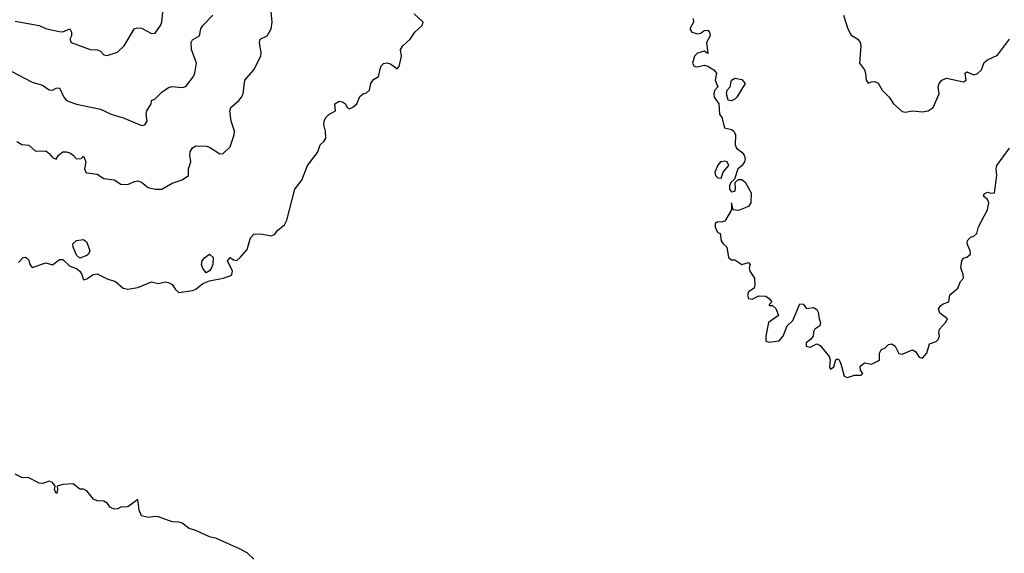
# Model space of a CAD drawing. Header units: metres. Extents: x -51132 to -49532, y -231222 to -229437.
# Tile 72 of 256: x -50404 to -50260, y -231084 to -231006. Entities that reach past the tile are written whole.
import ezdxf

# ---------------------------------------------------------------- set-up
doc = ezdxf.new("R2010")
doc.units = ezdxf.units.M
doc.layers.add('CONTOUR_INDEX', color=1, linetype='Continuous')
doc.layers.add('CONTOUR_INTER', color=3, linetype='Continuous')

msp = doc.modelspace()

# ---------------------------------------------------------------- linework, layer by layer
at = {"layer": 'CONTOUR_INDEX', "elevation": 80}
msp.add_lwpolyline([(-50405.08, -231006.14), (-50401.58, -231006.76), (-50400.47, -231007.26), (-50398.58, -231007.65), (-50398.08, -231007.71), (-50397.08, -231007.24), (-50396.8, -231007.76), (-50396.8, -231008.26), (-50397.04, -231008.76), (-50396.86, -231009.26), (-50394.08, -231010.28), (-50393.08, -231010.31), (-50392.58, -231010.55), (-50392.08, -231011.08), (-50391.58, -231011.18), (-50390.08, -231010.65), (-50389.08, -231009.75), (-50387.58, -231007.23), (-50387.08, -231007.09), (-50386.58, -231007.18), (-50385.08, -231007.95), (-50384.58, -231007.91), (-50383.76, -231006.76), (-50383.56, -231006.26), (-50383.27, -231003.26)], dxfattribs=at)
at = {"layer": 'CONTOUR_INTER'}
for points, elevation in [([(-50404.85, -231023.76), (-50404.08, -231024.19), (-50403.08, -231024.3), (-50402.08, -231025.18), (-50400.58, -231025.12), (-50400.08, -231025.5), (-50399.58, -231026.11), (-50399.08, -231026.36), (-50398.73, -231025.76), (-50398.08, -231025.29), (-50397.58, -231025.26), (-50397.08, -231025.44), (-50396.58, -231025.76), (-50396.08, -231026.3), (-50395.39, -231026.26), (-50395.08, -231025.9), (-50394.7, -231026.76), (-50394.91, -231027.76), (-50394.72, -231028.26), (-50394.58, -231028.34), (-50393.08, -231028.54), (-50392.08, -231029.17), (-50390.58, -231029.38), (-50389.58, -231030.03), (-50388.58, -231030.08), (-50387.58, -231029.63), (-50387.08, -231029.54), (-50386.58, -231029.74), (-50385.58, -231030.48), (-50384.58, -231030.75), (-50383.58, -231030.76), (-50382.08, -231029.85), (-50380.58, -231029.39), (-50379.66, -231028.76), (-50379.65, -231027.76), (-50379.33, -231026.76), (-50379.49, -231025.76), (-50379.43, -231025.26), (-50379.08, -231024.69), (-50378.58, -231024.39), (-50377.08, -231024.43), (-50376.58, -231024.61), (-50375.08, -231025.58), (-50374.58, -231025.51), (-50373.58, -231024.54), (-50372.99, -231022.76), (-50372.94, -231022.26), (-50373.41, -231020.76), (-50373.59, -231019.26), (-50373.45, -231018.76), (-50372.3, -231017.76), (-50371.91, -231017.26), (-50371.67, -231016.76), (-50371.42, -231014.76), (-50370.08, -231013.26), (-50369.09, -231011.26), (-50369.02, -231010.76), (-50369.27, -231009.26), (-50369.15, -231008.76), (-50368.14, -231008.26), (-50367.57, -231007.26), (-50367.4, -231006.26), (-50367.57, -231004.76)], 82), ([(-50405.58, -231013.52), (-50402.58, -231015.08), (-50401.08, -231015.53), (-50400.08, -231016.17), (-50399.58, -231016.22), (-50399.08, -231015.94), (-50398.58, -231015.91), (-50397.92, -231017.26), (-50397.58, -231017.69), (-50397.08, -231017.95), (-50396.08, -231018.29), (-50392.58, -231019.02), (-50391.03, -231019.76), (-50389.08, -231020.32), (-50386.58, -231021.41), (-50386.08, -231021.33), (-50385.75, -231020.76), (-50385.86, -231019.76), (-50385.76, -231019.26), (-50385.16, -231018.26), (-50385.11, -231017.76), (-50384.58, -231017.49), (-50383.58, -231016.53), (-50382.58, -231015.87), (-50382.08, -231015.7), (-50380.58, -231015.84), (-50380.08, -231015.72), (-50378.95, -231014.26), (-50378.73, -231013.76), (-50378.5, -231012.26), (-50379.21, -231010.26), (-50379.3, -231009.26), (-50379.08, -231008.86), (-50378.05, -231008.26), (-50377.88, -231007.26), (-50377.57, -231006.76), (-50376.1, -231005.26)], 81), ([(-50404.58, -231041.49), (-50403.89, -231040.76), (-50403.58, -231040.68), (-50403.08, -231041.13), (-50402.92, -231041.76), (-50402.58, -231042.21), (-50400.58, -231041.51), (-50399.58, -231041.84), (-50398.58, -231041.05), (-50398.08, -231041.07), (-50397.08, -231042.04), (-50396.08, -231042.37), (-50395.58, -231042.76), (-50395.29, -231043.26), (-50395.08, -231044.03), (-50394.58, -231043.89), (-50393.64, -231043.26), (-50393.08, -231043.13), (-50391.58, -231043.87), (-50390.36, -231044.26), (-50389.25, -231045.26), (-50388.58, -231045.38), (-50387.08, -231045.17), (-50385.08, -231044.33), (-50384.08, -231044.54), (-50383.08, -231044.3), (-50382.58, -231044.4), (-50382.08, -231044.73), (-50381.58, -231045.44), (-50381.08, -231045.88), (-50379.08, -231045.57), (-50378.58, -231045.41), (-50377.58, -231044.57), (-50376.58, -231044.17), (-50374.58, -231043.79), (-50373.58, -231043.45), (-50373.3, -231043.26), (-50373.23, -231042.76), (-50373.96, -231041.26), (-50373.58, -231040.76), (-50373.08, -231041.11), (-50372.58, -231041.17), (-50372.08, -231040.76), (-50371.08, -231039.59), (-50370.58, -231037.88), (-50370.08, -231037.34), (-50369.08, -231037.29), (-50367.58, -231037.6), (-50367.08, -231037.39), (-50366.58, -231036.73), (-50365.58, -231035.97), (-50365.25, -231035.26), (-50364.08, -231030.76), (-50363.08, -231029.41), (-50362.24, -231027.26), (-50361.05, -231025.76), (-50360.72, -231025.26), (-50360.38, -231024.26), (-50359.85, -231023.76), (-50359.54, -231023.26), (-50359.57, -231022.26), (-50359.82, -231021.26), (-50359.77, -231020.76), (-50359.52, -231020.26), (-50359.08, -231019.82), (-50358.13, -231019.26), (-50358.22, -231018.26), (-50357.58, -231017.86), (-50357.08, -231017.95), (-50356.66, -231018.26), (-50356.43, -231018.76), (-50356.08, -231018.99), (-50355.58, -231018.75), (-50355.02, -231018.26), (-50354.58, -231017.17), (-50354.08, -231016.76), (-50353.58, -231016.62), (-50353.14, -231016.26), (-50352.95, -231015.26), (-50352.58, -231014.7), (-50351.83, -231014.26), (-50351.5, -231012.76), (-50351.08, -231012.32), (-50350.58, -231012.23), (-50350.08, -231012.38), (-50349.08, -231013.13), (-50348.82, -231012.76), (-50348.46, -231011.26), (-50348.62, -231010.26), (-50348.25, -231009.76), (-50347.18, -231008.76), (-50346.51, -231007.76), (-50345.42, -231006.76), (-50345.29, -231006.26), (-50346.58, -231005.08)], 83), ([(-50305.7, -231005.76), (-50305.67, -231006.26), (-50306.18, -231007.26), (-50305.88, -231007.76), (-50305.08, -231008.01), (-50304.58, -231007.89), (-50304.08, -231007.49), (-50303.58, -231007.46), (-50303.31, -231007.76), (-50303.2, -231008.26), (-50303.73, -231009.26), (-50303.58, -231010.85), (-50304.08, -231010.51), (-50305.08, -231010.84), (-50305.49, -231011.26), (-50305.79, -231012.26), (-50305.58, -231012.72), (-50305.44, -231012.76), (-50305.08, -231012.8), (-50304.08, -231012.57), (-50303.58, -231012.72), (-50302.66, -231013.26), (-50302.28, -231013.76), (-50302.49, -231014.76), (-50302.11, -231015.76), (-50302.58, -231016.3), (-50302.68, -231016.76), (-50302.64, -231017.26), (-50301.96, -231018.26), (-50301.87, -231019.76), (-50301.5, -231020.26), (-50301.11, -231021.76), (-50300.08, -231021.98), (-50299.77, -231022.26), (-50299.5, -231022.76), (-50299.57, -231024.26), (-50299.35, -231024.76), (-50298.58, -231025.33), (-50298.24, -231025.76), (-50298.08, -231026.26), (-50298.16, -231026.76), (-50298.58, -231027.33), (-50299.17, -231027.76), (-50299.66, -231029.26), (-50300.17, -231029.76), (-50300.37, -231030.26), (-50300.36, -231030.76), (-50300.08, -231031.12), (-50299.58, -231031.04), (-50299.48, -231030.76), (-50299.53, -231029.76), (-50299.08, -231029.31), (-50298.58, -231029.31), (-50298.08, -231029.7), (-50297.21, -231031.26), (-50297.24, -231032.76), (-50297.62, -231033.26), (-50299.08, -231033.88), (-50299.83, -231033.76), (-50300.08, -231032.73), (-50300.09, -231033.76), (-50301.08, -231035.43), (-50301.58, -231035.56), (-50302.08, -231035.52), (-50302.5, -231035.76), (-50302.5, -231036.26), (-50302.3, -231036.76), (-50302.08, -231037.08), (-50301.73, -231037.26), (-50301.58, -231038.32), (-50301.32, -231038.76), (-50300.79, -231039.26), (-50300.52, -231040.76), (-50300.08, -231041.08), (-50299.58, -231041.11), (-50298.58, -231041.8), (-50297.58, -231041.47), (-50297.33, -231041.76), (-50297.49, -231042.26), (-50297.42, -231042.76), (-50296.7, -231043.76), (-50296.68, -231044.76), (-50296.77, -231045.26), (-50297.58, -231045.76), (-50297.73, -231046.26), (-50297.58, -231046.76), (-50297.08, -231046.88), (-50296.08, -231046.39), (-50295.08, -231046.4), (-50294.56, -231046.76), (-50294.18, -231047.26), (-50294.58, -231047.66), (-50294.58, -231047.8), (-50294.08, -231047.79), (-50293.58, -231048.23), (-50293.19, -231049.26), (-50294.65, -231050.26), (-50295.08, -231052.26), (-50295.08, -231053.01), (-50294.58, -231053.14), (-50293.08, -231052.98), (-50292.51, -231052.26), (-50291.92, -231050.76), (-50291.08, -231050), (-50290.08, -231047.55), (-50289.58, -231047.57), (-50289.08, -231048.23), (-50288.08, -231048.06), (-50287.58, -231048.39), (-50287.38, -231048.76), (-50287.23, -231049.76), (-50287.03, -231050.26), (-50287.14, -231050.76), (-50287.9, -231051.26), (-50288.08, -231051.65), (-50288.14, -231052.26), (-50288.51, -231052.76), (-50289.15, -231053.26), (-50289.16, -231053.76), (-50288.58, -231053.91), (-50287.58, -231053.38), (-50287.08, -231053.64), (-50285.76, -231055.26), (-50285.65, -231055.76), (-50285.74, -231056.76), (-50285.58, -231057.09), (-50285.08, -231056.75), (-50284.78, -231055.76), (-50284.58, -231055.61), (-50284.32, -231055.76), (-50284.08, -231056.35), (-50283.58, -231058.15), (-50283.08, -231058.34), (-50282.08, -231058), (-50281.08, -231057.98), (-50280.82, -231057.76), (-50281.18, -231057.26), (-50281.22, -231056.76), (-50281.08, -231056.55), (-50280.58, -231056.19), (-50279.58, -231056.39), (-50278.58, -231055.88), (-50278.42, -231055.76), (-50278.42, -231054.76), (-50278.14, -231054.26), (-50277.58, -231053.98), (-50277.08, -231053.5), (-50276.58, -231053.42), (-50276.09, -231053.76), (-50275.58, -231054.81), (-50275.08, -231054.93), (-50273.58, -231054.27), (-50273.08, -231054.58), (-50272.58, -231055.36), (-50272.08, -231055.5), (-50271.47, -231054.76), (-50271.08, -231053.4), (-50270.08, -231053.08), (-50269.79, -231052.76), (-50269.6, -231052.26), (-50269.68, -231051.76), (-50269.59, -231051.26), (-50268.71, -231050.26), (-50268.45, -231049.76), (-50269.58, -231048.89), (-50269.74, -231048.26), (-50269.43, -231047.76), (-50269.08, -231047.52), (-50268.25, -231047.26), (-50268.08, -231046.22), (-50266.93, -231045.26), (-50266.54, -231044.26), (-50266.11, -231043.76), (-50266.13, -231043.26), (-50266.48, -231042.26), (-50266.34, -231041.26), (-50266.08, -231040.87), (-50265.58, -231040.71), (-50265.08, -231040.26), (-50265.1, -231039.76), (-50265.57, -231038.76), (-50265.52, -231038.26), (-50265.08, -231037.79), (-50264.58, -231037.61), (-50264.15, -231037.26), (-50263.9, -231036.26), (-50262.59, -231033.76), (-50262.38, -231032.76), (-50262.58, -231032.26), (-50263.17, -231031.76), (-50263.08, -231031.45), (-50262.58, -231031.16), (-50262.08, -231031.35), (-50261.55, -231031.26), (-50261.22, -231028.76), (-50261.29, -231027.76), (-50261.18, -231027.26), (-50259.34, -231024.76)], 83), ([(-50283.66, -231005.26), (-50283.08, -231007.13), (-50282.58, -231008.13), (-50281.58, -231008.76), (-50281.22, -231009.26), (-50281.14, -231009.76), (-50281.34, -231012.26), (-50280.62, -231013.26), (-50280.44, -231013.76), (-50280.36, -231014.76), (-50280.08, -231015.19), (-50279.58, -231015), (-50279.08, -231014.98), (-50278.58, -231015.19), (-50278, -231016.26), (-50276.97, -231017.26), (-50276.37, -231018.26), (-50275.08, -231019.35), (-50274.58, -231019.47), (-50273.58, -231019.28), (-50272.08, -231019.4), (-50271.26, -231019.26), (-50270.51, -231018.76), (-50269.66, -231016.76), (-50269.79, -231015.76), (-50269.67, -231015.26), (-50269.24, -231014.76), (-50268.58, -231014.49), (-50266.08, -231015.01), (-50265.68, -231014.76), (-50265.83, -231013.76), (-50265.58, -231013.55), (-50264.58, -231014), (-50264.08, -231013.83), (-50263.45, -231013.26), (-50263.08, -231012.18), (-50262.58, -231011.81), (-50261.08, -231011.09), (-50259.33, -231008.76)], 82), ([(-50300.09, -231014.76), (-50299.58, -231014.49), (-50298.58, -231014.7), (-50298.07, -231015.26), (-50299.33, -231017.26), (-50299.58, -231017.54), (-50300.08, -231017.8), (-50300.58, -231017.72), (-50300.83, -231016.76), (-50300.7, -231016.26), (-50300.3, -231015.76), (-50300.09, -231014.76)], 83), ([(-50301.58, -231026.74), (-50301.72, -231026.76), (-50302.08, -231027.25), (-50302.53, -231028.26), (-50302.45, -231028.76), (-50302.08, -231029.06), (-50301.58, -231029.13), (-50301.3, -231028.26), (-50300.48, -231027.26), (-50300.73, -231026.76), (-50301.08, -231026.65), (-50301.58, -231026.74)], 83), ([(-50396.11, -231038.26), (-50395.08, -231038.1), (-50394.58, -231038.5), (-50394.12, -231039.76), (-50394.33, -231040.26), (-50394.58, -231040.46), (-50395.58, -231040.83), (-50396.08, -231040.43), (-50396.59, -231039.26), (-50396.63, -231038.76), (-50396.11, -231038.26)], 83), ([(-50377.28, -231040.76), (-50376.58, -231040.27), (-50376.04, -231040.76), (-50376.12, -231041.76), (-50376.31, -231042.26), (-50376.58, -231042.72), (-50377.08, -231043), (-50377.58, -231042.38), (-50377.76, -231041.76), (-50377.65, -231041.26), (-50377.28, -231040.76)], 83), ([(-50370.08, -231084.95), (-50371.08, -231084.04), (-50372.08, -231083.49), (-50375.58, -231081.92), (-50376.58, -231081.65), (-50378.58, -231080.74), (-50379.58, -231080.47), (-50380.58, -231079.69), (-50381.08, -231079.54), (-50382.08, -231079.49), (-50384.08, -231078.74), (-50384.58, -231078.69), (-50385.58, -231078.86), (-50386.58, -231078.62), (-50386.9, -231077.76), (-50387.08, -231076.22), (-50388.58, -231077.27), (-50389.58, -231077.32), (-50390.08, -231077.58), (-50390.58, -231077.64), (-50391.08, -231077.39), (-50391.58, -231076.76), (-50392.08, -231076.45), (-50393.08, -231076.38), (-50393.58, -231076.14), (-50394.58, -231074.93), (-50395.08, -231074.67), (-50395.58, -231074.7), (-50396.58, -231073.9), (-50398.08, -231074), (-50398.91, -231074.26), (-50398.86, -231074.76), (-50398.97, -231075.26), (-50399.08, -231075.32), (-50399.29, -231074.76), (-50399.2, -231074.26), (-50399.58, -231073.7), (-50400.08, -231073.5), (-50401.08, -231073.85), (-50401.58, -231073.82), (-50403.08, -231073.03), (-50404.08, -231072.97), (-50405.08, -231072.5)], 83)]:
    msp.add_lwpolyline(points, dxfattribs=dict(at, elevation=elevation))

doc.saveas('drawing.dxf')
